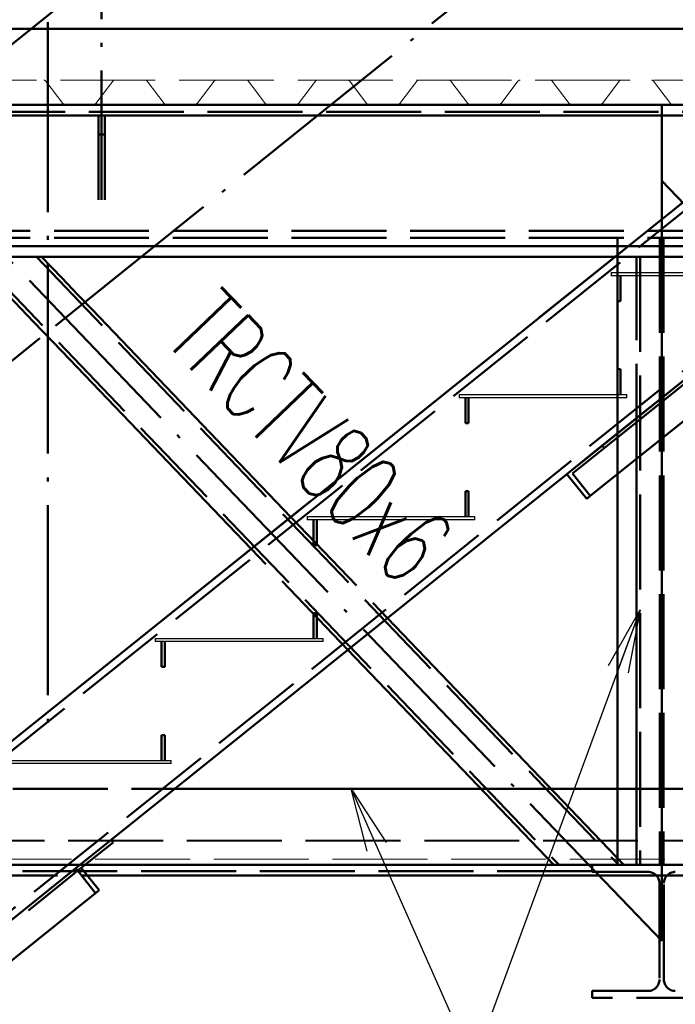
# Paper-space layout 'Layout1' of a CAD drawing. Extents: x -2 to 1033, y -36 to 596.
# Tile 12 of 182: x 145 to 165, y 146 to 177. Entities that reach past the tile are written whole.
import ezdxf

# ---------------------------------------------------------------- set-up
doc = ezdxf.new("R2010")
doc.units = 0
doc.linetypes.add('ACAD_ISO02W100', pattern=[15, 12, -3])
doc.linetypes.add('ACAD_ISO04W100', pattern=[30.5, 24, -3, 0.5, -3])
doc.layers.get('0').update_dxf_attribs({"linetype": 'CONTINUOUS'})
doc.layers.get('DEFPOINTS').update_dxf_attribs({"color": 132, "linetype": 'CONTINUOUS'})
for name, color, linetype, lineweight in [('SS_2.ET-HALA_TaO-VESTAVBA_A1÷B2-P.NOSNIK', 172, 'CONTINUOUS', 50), ('SS_2.ET-HALA_TaO-VESTAVBA_A1÷B2-PODLAHA', 9, 'CONTINUOUS', 5), ('SS_2.ET-HALA_TaO-VESTAVBA_A1÷B2-PODLAHA_LEM', 102, 'CONTINUOUS', 50), ('SS_2.ET-HALA_TaO-VESTAVBA_A1÷B2-SCHODISTE', 14, 'CONTINUOUS', 50), ('SS_2.ET-HALA_TaO-VESTAVBA_A1÷B2-SCHODISTE-PLECH', 90, 'CONTINUOUS', 25), ('SS_2.ET-HALA_TaO-VESTAVBA_A1÷B2-SCHODISTE-VYZTUHA', 132, 'CONTINUOUS', 50), ('SS_2.ET-HALA_TaO-VESTAVBA_A1÷B2-SCHODISTE-ZABRADLI', 40, 'CONTINUOUS', 50), ('SS_2.ET-HALA_TaO-VESTAVBA_A1÷B2-SCHODISTE-ZTUZENI', 162, 'CONTINUOUS', 50), ('SS_2.ET-HALA_TaO-VESTAVBA_A1÷B2-VAZBA', 200, 'CONTINUOUS', 50), ('SS_2.ET-HALA_TaO-VESTAVBA_A1÷B2-ZABRADLI', 30, 'CONTINUOUS', 50), ('SS_KOTY', 3, 'CONTINUOUS', 25), ('SS_POPIS_PROFILU', 13, 'CONTINUOUS', 25)]:
    doc.layers.add(name, color=color, linetype=linetype, lineweight=lineweight)
doc.styles.add('ROMANS', font='romans.shx', dxfattribs={"width": 0.8})
doc.styles.add('romans.shx', font='romans.shx', dxfattribs={"height": 5})
doc.dimstyles.new('A-1_(2.5)_50AS', dxfattribs={"dimtxt": 2.5, "dimasz": 2, "dimexe": 1, "dimexo": 2, "dimgap": 0, "dimtad": 0, "dimdec": 1, "dimlfac": 50, "dimrnd": 1, "dimtxsty": 'ROMANS', "dimblk1": 'OBLIQUE', "dimblk2": 'OBLIQUE', "dimsah": 1, "dimcen": 2, "dimclrd": 256, "dimclre": 256, "dimclrt": 256, "dimadec": 1, "dimazin": 2, "dimtfac": 0.714286, "dimtdec": 1, "dimtmove": 0, "dimatfit": 3, "dimldrblk": 'OPEN', "dimfxl": 1, "dimtvp": 1.142857, "dimtfill": 1, "dimtolj": 1, "dimlwd": -1, "dimlwe": -1, "dimarcsym": 0})

# ---------------------------------------------------------------- blocks, each defined once
blk = doc.blocks.new('_Oblique')
at = {"color": 0, "linetype": 'ByBlock', "lineweight": -2}
blk.add_line((-0.5, -0.5), (0.5, 0.5), dxfattribs=at)
blk = doc.blocks.new('*D24')
at = {"layer": 'DEFPOINTS', "color": 0, "transparency": 16777216}
for p in [(172.939, 176.73, -21268.5), (96.139, 115.13, -21268.5), (172.939, 93.33)]:
    blk.add_point(p, dxfattribs=at)
at = {"layer": 'SS_KOTY', "transparency": 16777216}
for p, q in [((172.939, 174.73), (172.939, 92.33)), ((96.139, 113.13), (96.139, 92.33)), ((96.139, 93.33), (172.939, 93.33))]:
    blk.add_line(p, q, dxfattribs=at)
at = {"layer": 'SS_KOTY', "transparency": 16777216, "xscale": 2, "yscale": 2, "zscale": 2, "rotation": 180}
blk.add_blockref('_Oblique', (96.139, 93.33), dxfattribs=at)
at = {"layer": 'SS_KOTY', "transparency": 16777216, "xscale": 2, "yscale": 2, "zscale": 2}
blk.add_blockref('_Oblique', (172.939, 93.33), dxfattribs=at)
at = {"layer": 'SS_KOTY', "transparency": 16777216, "insert": (134.539, 96.187), "char_height": 2.5, "attachment_point": 5, "style": 'ROMANS', "bg_fill": 3, "box_fill_scale": 1.1, "bg_fill_color": 256, "bg_fill_true_color": 13158600, "bg_fill_transparency": 0}
blk.add_mtext('\\A1;3840', dxfattribs=at)
blk = doc.blocks.new('_OPEN')
at = {"color": 0, "linetype": 'ByBlock'}
for p, q in [((-1, 0.167), (0, 0)), ((0, 0), (-1, -0.167)), ((0, 0), (-1, 0))]:
    blk.add_line(p, q, dxfattribs=at)

psp = doc.layouts.get("Layout1")

# ---------------------------------------------------------------- dimensions: what is measured, and where the dimension line sits
at = {"layer": 'SS_KOTY'}
dim = psp.add_linear_dim(base=(172.9386, 93.3298), p1=(96.1386, 115.1296, -21268.5), p2=(172.9386, 176.7296, -21268.5), dimstyle='A-1_(2.5)_50AS', override={"dimtmove": 1}, dxfattribs=at)
dim.commit()
dim.dimension.update_dxf_attribs({"geometry": '*D24', "text_midpoint": (134.5386, 96.1869)})

# ---------------------------------------------------------------- next in the draw order: linework, layer by layer
at = {"layer": 'SS_2.ET-HALA_TaO-VESTAVBA_A1÷B2-P.NOSNIK', "color": 7, "linetype": 'ACAD_ISO04W100', "ltscale": 0.25}
for p, q in [((64.3386, 174.3296), (210.9386, 174.3296)), ((164.9386, 174.3296), (164.9386, 150.3296))]:
    psp.add_line(p, q, dxfattribs=at)
at = {"layer": 'SS_2.ET-HALA_TaO-VESTAVBA_A1÷B2-P.NOSNIK', "color": 3, "linetype": 'ACAD_ISO02W100', "ltscale": 0.25}
for p, q in [((64.3387, 174.1096), (208.7386, 174.1096)), ((208.7386, 170.3496), (64.3387, 170.3496)), ((208.7386, 170.1296), (64.3387, 170.1296)), ((163.5386, 170.1296), (163.5386, 168.9296)), ((164.8836, 170.1296), (164.8836, 150.3296)), ((164.9936, 170.1296), (164.9936, 150.3296)), ((163.5386, 168.1296), (163.5386, 165.9796)), ((163.5386, 165.1796), (163.5386, 162.6676)), ((163.5386, 150.5467), (163.5386, 150.3296)), ((162.7386, 150.3296), (162.7386, 150.1096)), ((162.7386, 150.1096), (164.5086, 150.1096)), ((164.8686, 149.7496), (164.8686, 146.7096)), ((165.0086, 146.7096), (165.0086, 149.7496)), ((162.7386, 146.3496), (164.5086, 146.3496)), ((162.7386, 146.3496), (162.7386, 146.1296)), ((167.1386, 146.1296), (162.7386, 146.1296))]:
    psp.add_line(p, q, dxfattribs=at)
at = {"layer": 'SS_2.ET-HALA_TaO-VESTAVBA_A1÷B2-P.NOSNIK', "color": 1, "linetype": 'Continuous', "ltscale": 0.25}
psp.add_line((163.5386, 162.6676), (163.5386, 150.5467), dxfattribs=at)
at = {"layer": 'SS_2.ET-HALA_TaO-VESTAVBA_A1÷B2-P.NOSNIK', "color": 3, "linetype": 'ACAD_ISO02W100', "ltscale": 0.25, "extrusion": (-1.67433e-13, -4.04159e-13, -1)}
psp.add_arc((-164.5086, 149.7496), 0.36, 90, 180, dxfattribs=at)
at = {"layer": 'SS_2.ET-HALA_TaO-VESTAVBA_A1÷B2-P.NOSNIK', "color": 3, "linetype": 'ACAD_ISO02W100', "ltscale": 0.25, "extrusion": (4.0422e-13, -1.67372e-13, -1)}
psp.add_arc((-165.3686, 149.7496), 0.36, 0, 90, dxfattribs=at)
at = {"layer": 'SS_2.ET-HALA_TaO-VESTAVBA_A1÷B2-P.NOSNIK', "color": 3, "linetype": 'ACAD_ISO02W100', "ltscale": 0.25, "extrusion": (-1.67433e-13, 4.04281e-13, -1)}
psp.add_arc((-164.5086, 146.7096), 0.36, 180, 270, dxfattribs=at)
at = {"layer": 'SS_2.ET-HALA_TaO-VESTAVBA_A1÷B2-P.NOSNIK', "color": 3, "linetype": 'ACAD_ISO02W100', "ltscale": 0.25, "extrusion": (4.0422e-13, 1.67495e-13, -1)}
psp.add_arc((-165.3686, 146.7096), 0.36, 270, 0, dxfattribs=at)
at = {"layer": 'SS_2.ET-HALA_TaO-VESTAVBA_A1÷B2-PODLAHA', "color": 9, "linetype": 'ACAD_ISO02W100', "ltscale": 0.25}
for p, q in [((208.9386, 175.1096), (74.0625, 175.1096)), ((145.4798, 175.0768), (146.0147, 174.3754)), ((147.0626, 174.3754), (147.5975, 175.0768)), ((147.5836, 175.0586), (147.5975, 175.0768)), ((148.6798, 175.0768), (149.2147, 174.3754)), ((150.2626, 174.3754), (150.7975, 175.0768)), ((151.8798, 175.0768), (152.4147, 174.3754)), ((153.4626, 174.3754), (153.9975, 175.0768)), ((155.0798, 175.0768), (155.6147, 174.3754)), ((156.6626, 174.3754), (157.1975, 175.0768)), ((158.2798, 175.0768), (158.8147, 174.3754)), ((159.8626, 174.3754), (160.3975, 175.0768)), ((161.4798, 175.0768), (162.0147, 174.3754)), ((163.0626, 174.3754), (163.5975, 175.0768)), ((164.6798, 175.0768), (165.2147, 174.3754)), ((145.9848, 174.4145), (146.0147, 174.3754)), ((155.3781, 174.6856), (155.4023, 174.6538)), ((147.0148, 174.3511), (146.0625, 174.3511)), ((150.2148, 174.3511), (149.2625, 174.3511)), ((153.4148, 174.3511), (152.4625, 174.3511)), ((156.6148, 174.3511), (155.6625, 174.3511)), ((159.8148, 174.3511), (158.8625, 174.3511)), ((163.0148, 174.3511), (162.0625, 174.3511)), ((166.2148, 174.3511), (165.2625, 174.3511)), ((212.9386, 151.1096), (64.5386, 151.1096)), ((212.9386, 151.106), (64.5386, 151.106)), ((212.9386, 151.0768), (64.5386, 151.0768)), ((64.5386, 150.5144), (212.9386, 150.5144))]:
    psp.add_line(p, q, dxfattribs=at)
at = {"layer": 'SS_2.ET-HALA_TaO-VESTAVBA_A1÷B2-PODLAHA', "color": 9, "linetype": 'ACAD_ISO02W100', "ltscale": 0.25, "extrusion": (-3.66727e-13, -8.6427e-13, -1)}
for centre, end in [((-145.4133, 175.0261), 142.6726), ((-148.6133, 175.0261), 142.6726), ((-151.8133, 175.0261), 142.67259), ((-158.2133, 175.0261), 142.6726), ((-161.4133, 175.0261), 142.6726)]:
    psp.add_arc(centre, 0.0836, 91.01462, end, dxfattribs=at)
at = {"layer": 'SS_2.ET-HALA_TaO-VESTAVBA_A1÷B2-PODLAHA', "color": 9, "linetype": 'ACAD_ISO02W100', "ltscale": 0.25, "extrusion": (6.85434e-13, -5.88936e-13, -1)}
for centre, end in [((-147.6625, 175.0289), 89.96573), ((-150.8625, 175.0289), 89.96572), ((-154.0625, 175.0289), 89.96573), ((-160.4625, 175.0289), 89.96571), ((-163.6625, 175.0289), 89.96573)]:
    psp.add_arc(centre, 0.0807, 36.34533, end, dxfattribs=at)
at = {"layer": 'SS_2.ET-HALA_TaO-VESTAVBA_A1÷B2-PODLAHA', "color": 9, "linetype": 'ACAD_ISO02W100', "ltscale": 0.25, "extrusion": (-7.33454e-13, -1.7286e-12, -1)}
for centre in [(-155.0133, 175.0261), (-164.6133, 175.0261)]:
    psp.add_arc(centre, 0.0836, 91.01462, 142.6726, dxfattribs=at)
at = {"layer": 'SS_2.ET-HALA_TaO-VESTAVBA_A1÷B2-PODLAHA', "color": 9, "linetype": 'ACAD_ISO02W100', "ltscale": 0.25, "extrusion": (1.37087e-12, -1.17793e-12, -1)}
psp.add_arc((-157.2625, 175.0289), 0.0807, 36.34533, 89.96573, dxfattribs=at)
at = {"layer": 'SS_2.ET-HALA_TaO-VESTAVBA_A1÷B2-PODLAHA', "color": 9, "linetype": 'ACAD_ISO02W100', "ltscale": 0.25}
for centre, radius, start, end in [((146.0635, 174.4124), 0.0613, 217.1637, 269.01765), ((147.0135, 174.4128), 0.0617, 271.14605, 322.6726), ((149.2625, 174.4103), 0.0593, 216.18134, 270), ((150.2135, 174.4128), 0.0617, 271.14605, 322.6726), ((152.4625, 174.4103), 0.0593, 216.18134, 270), ((153.4135, 174.4128), 0.0617, 271.14605, 322.6726), ((155.6625, 174.4103), 0.0593, 216.18134, 270), ((156.6135, 174.4128), 0.0617, 271.14605, 322.6726), ((158.8635, 174.4124), 0.0613, 217.1637, 269.01765), ((159.8135, 174.4128), 0.0617, 271.14605, 322.67258), ((162.0625, 174.4103), 0.0593, 216.18134, 270), ((163.0135, 174.4128), 0.0617, 271.14605, 322.67258), ((165.2625, 174.4103), 0.0593, 216.18134, 270)]:
    psp.add_arc(centre, radius, start, end, dxfattribs=at)
at = {"layer": 'SS_2.ET-HALA_TaO-VESTAVBA_A1÷B2-PODLAHA_LEM', "color": 3, "linetype": 'ACAD_ISO02W100', "ltscale": 0.25}
for p, q in [((144.3001, 176.7296), (145.9848, 176.7296)), ((146.7936, 176.7296), (147.6836, 176.7296)), ((156.9675, 176.7296), (157.9903, 176.7296)), ((145.0948, 174.3296), (145.9848, 174.3296)), ((146.7936, 174.3296), (147.6836, 174.3296)), ((153.9752, 174.3296), (154.9981, 174.3296)), ((144.4386, 152.7296), (149.5501, 152.7296)), ((159.2306, 152.7296), (161.4467, 152.7296)), ((163.5386, 152.7296), (164.9386, 152.7296)), ((164.9386, 152.7296), (166.3386, 152.7296)), ((164.9386, 152.7296), (164.9386, 150.3296)), ((162.7386, 150.1296), (144.1386, 150.1296))]:
    psp.add_line(p, q, dxfattribs=at)
at = {"layer": 'SS_2.ET-HALA_TaO-VESTAVBA_A1÷B2-PODLAHA_LEM', "color": 1, "linetype": 'Continuous', "ltscale": 0.25}
for p, q in [((145.9848, 176.7296), (146.7936, 176.7296)), ((147.6836, 176.7296), (156.9675, 176.7296)), ((157.9903, 176.7296), (168.0946, 176.7296)), ((142.7304, 174.3296), (145.0948, 174.3296)), ((145.9848, 174.3296), (146.7936, 174.3296)), ((147.6836, 174.3296), (153.9752, 174.3296)), ((154.9981, 174.3296), (168.0946, 174.3296)), ((149.5501, 152.7296), (159.2306, 152.7296)), ((161.4467, 152.7296), (163.5386, 152.7296))]:
    psp.add_line(p, q, dxfattribs=at)
at = {"layer": 'SS_2.ET-HALA_TaO-VESTAVBA_A1÷B2-PODLAHA_LEM', "color": 7, "linetype": 'ACAD_ISO04W100', "ltscale": 0.25}
for p, q in [((208.7386, 174.3296), (71.1386, 174.3296)), ((118.9386, 150.3296), (164.9386, 150.3296)), ((144.1386, 150.3296), (162.7386, 150.3296)), ((164.9386, 150.3296), (213.1386, 150.3296))]:
    psp.add_line(p, q, dxfattribs=at)
at = {"layer": 'SS_2.ET-HALA_TaO-VESTAVBA_A1÷B2-SCHODISTE', "color": 7, "linetype": 'ACAD_ISO04W100', "ltscale": 0.25}
psp.add_line((95.6399, 115.1296), (172.4399, 176.7296), dxfattribs=at)
at = {"layer": 'SS_2.ET-HALA_TaO-VESTAVBA_A1÷B2-SCHODISTE', "color": 1, "linetype": 'Continuous', "ltscale": 0.25}
for p, q in [((172.3152, 176.6296), (95.6399, 115.1296)), ((147.5403, 151.1176), (161.9444, 162.6708))]:
    psp.add_line(p, q, dxfattribs=at)
at = {"layer": 'SS_2.ET-HALA_TaO-VESTAVBA_A1÷B2-SCHODISTE', "color": 3, "linetype": 'ACAD_ISO02W100', "ltscale": 0.25}
for p, q in [((172.3996, 176.3896), (95.5996, 114.7896)), ((173.7775, 172.4696), (96.9775, 110.8696))]:
    psp.add_line(p, q, dxfattribs=at)
at = {"layer": 'SS_2.ET-HALA_TaO-VESTAVBA_A1÷B2-SCHODISTE-PLECH', "color": 1, "linetype": 'Continuous', "ltscale": 0.25}
for p, q in [((163.3386, 169.0296), (168.6386, 169.0296)), ((163.3386, 169.0296), (163.3386, 168.9296)), ((168.6386, 168.9296), (163.3386, 168.9296)), ((158.5386, 165.1796), (163.8386, 165.1796)), ((158.5386, 165.1796), (158.5386, 165.0796)), ((163.8386, 165.0796), (163.8386, 165.1796)), ((163.8386, 165.0796), (158.5386, 165.0796)), ((153.7386, 161.3296), (159.0386, 161.3296)), ((153.7386, 161.3296), (153.7386, 161.2296)), ((159.0386, 161.2296), (153.7386, 161.2296)), ((159.0386, 161.2296), (159.0386, 161.3296)), ((148.9386, 157.4796), (154.2386, 157.4796)), ((148.9386, 157.4796), (148.9386, 157.3796)), ((154.2386, 157.3796), (148.9386, 157.3796)), ((154.2386, 157.3796), (154.2386, 157.4796)), ((144.1386, 153.6296), (149.4386, 153.6296)), ((149.4386, 153.5296), (149.4386, 153.6296)), ((149.4386, 153.5296), (144.1386, 153.5296))]:
    psp.add_line(p, q, dxfattribs=at)
at = {"layer": 'SS_2.ET-HALA_TaO-VESTAVBA_A1÷B2-SCHODISTE-VYZTUHA', "color": 1, "linetype": 'Continuous', "ltscale": 0.25}
for p, q in [((163.5386, 168.9296), (163.5386, 168.1296)), ((163.6386, 168.1296), (163.6386, 168.9296)), ((163.5386, 168.1296), (163.6386, 168.1296)), ((163.6386, 165.9796), (163.5386, 165.9796)), ((163.5386, 165.9796), (163.5386, 165.1796)), ((163.6386, 165.1796), (163.6386, 165.9796)), ((158.7386, 165.0796), (158.7386, 164.2796)), ((158.8386, 164.2796), (158.8386, 165.0796)), ((158.7386, 164.2796), (158.8386, 164.2796)), ((158.8386, 162.1296), (158.7386, 162.1296)), ((158.7386, 162.1296), (158.7386, 161.3296)), ((158.8386, 161.3296), (158.8386, 162.1296)), ((153.9386, 161.2296), (153.9386, 160.4296)), ((154.0386, 160.4296), (154.0386, 161.2296)), ((153.9386, 160.4296), (154.0386, 160.4296)), ((154.0386, 158.2796), (153.9386, 158.2796)), ((153.9386, 158.2796), (153.9386, 157.4796)), ((154.0386, 157.4796), (154.0386, 158.2796)), ((149.1386, 157.3796), (149.1386, 156.5796)), ((149.2386, 156.5796), (149.2386, 157.3796)), ((149.1386, 156.5796), (149.2386, 156.5796)), ((149.2386, 154.4296), (149.1386, 154.4296)), ((149.1386, 154.4296), (149.1386, 153.6296)), ((149.2386, 153.6296), (149.2386, 154.4296))]:
    psp.add_line(p, q, dxfattribs=at)
at = {"layer": 'SS_2.ET-HALA_TaO-VESTAVBA_A1÷B2-SCHODISTE-ZABRADLI', "color": 7, "linetype": 'ACAD_ISO04W100', "ltscale": 0.25}
for p, q in [((95.5179, 137.0318), (172.5619, 198.8275)), ((145.7846, 167.3498), (168.2948, 185.4049)), ((145.5398, 176.9399), (145.5398, 154.7966)), ((122.7849, 148.9021), (145.295, 166.9571))]:
    psp.add_line(p, q, dxfattribs=at)
at = {"layer": 'SS_2.ET-HALA_TaO-VESTAVBA_A1÷B2-SCHODISTE-ZTUZENI', "color": 1, "linetype": 'Continuous', "ltscale": 0.25}
for p, q in [((163.0618, 163.5671), (173.45, 171.8993)), ((163.1244, 163.4891), (173.5126, 171.8213)), ((162.6818, 161.9804), (173.5856, 170.7261)), ((161.9444, 162.6708), (163.0618, 163.5671)), ((163.0618, 163.5671), (163.1244, 163.4891)), ((162.1187, 162.6825), (163.1244, 163.4891)), ((161.9444, 162.6708), (162.5701, 161.8908)), ((162.1187, 162.6825), (162.6818, 161.9804)), ((162.5701, 161.8908), (162.6818, 161.9804)), ((146.4229, 150.2213), (147.5403, 151.1176)), ((147.6028, 151.0395), (147.5403, 151.1176)), ((146.5972, 150.2329), (147.6028, 151.0395)), ((136.0347, 141.8891), (146.4229, 150.2213)), ((147.0485, 149.4412), (146.4229, 150.2213)), ((147.1603, 149.5308), (146.5972, 150.2329)), ((136.6604, 141.109), (147.0485, 149.4412)), ((147.0485, 149.4412), (147.1603, 149.5308))]:
    psp.add_line(p, q, dxfattribs=at)
at = {"layer": 'SS_2.ET-HALA_TaO-VESTAVBA_A1÷B2-SCHODISTE-ZTUZENI', "color": 7, "linetype": 'ACAD_ISO04W100', "ltscale": 0.25}
for p, q in [((161.9444, 162.6708), (172.9054, 171.4625)), ((146.4229, 150.2213), (135.4618, 141.4296))]:
    psp.add_line(p, q, dxfattribs=at)
at = {"layer": 'SS_2.ET-HALA_TaO-VESTAVBA_A1÷B2-SCHODISTE-ZTUZENI', "color": 3, "linetype": 'ACAD_ISO02W100', "ltscale": 0.25}
for p, q in [((136.1517, 141.8548), (146.5972, 150.2329)), ((147.0485, 149.4412), (147.1603, 149.5308))]:
    psp.add_line(p, q, dxfattribs=at)
at = {"layer": 'SS_2.ET-HALA_TaO-VESTAVBA_A1÷B2-VAZBA', "color": 7, "linetype": 'ACAD_ISO04W100', "ltscale": 0.25}
for p, q in [((323.5386, 174.3296), (95.9386, 174.3296)), ((164.9386, 147.9296), (141.9386, 171.9296)), ((187.9386, 147.9296), (164.9386, 171.9296)), ((164.9386, 147.9296), (164.9386, 171.9296)), ((323.5386, 150.3296), (95.9386, 150.3296))]:
    psp.add_line(p, q, dxfattribs=at)
at = {"layer": 'SS_2.ET-HALA_TaO-VESTAVBA_A1÷B2-VAZBA', "color": 1, "linetype": 'Continuous', "ltscale": 0.25}
for p, q in [((142.3065, 173.9896), (145.0948, 173.9896)), ((145.9848, 173.9896), (146.7936, 173.9896)), ((147.6836, 173.9896), (153.5513, 173.9896)), ((154.5742, 173.9896), (168.0946, 173.9896)), ((137.1698, 169.8696), (145.0948, 169.8696)), ((145.9848, 169.8696), (148.4147, 169.8696)), ((149.4376, 169.8696), (163.8872, 169.8696)), ((136.746, 169.5296), (145.0948, 169.5296)), ((145.0948, 167.48), (143.1306, 169.5296)), ((145.9848, 169.5296), (147.9908, 169.5296)), ((149.0137, 169.5296), (163.4633, 169.5296)), ((145.9848, 168.8638), (146.4958, 168.3305)), ((146.9404, 167.8666), (153.2202, 161.3138)), ((151.9672, 160.3088), (145.9848, 166.5513)), ((164.1386, 163.1489), (164.1386, 150.3296)), ((156.2764, 158.1247), (163.7467, 150.3296)), ((161.5306, 150.3296), (155.0234, 157.1197)), ((146.7178, 150.3296), (176.4386, 150.3296)), ((146.7923, 149.9896), (176.4386, 149.9896))]:
    psp.add_line(p, q, dxfattribs=at)
at = {"layer": 'SS_2.ET-HALA_TaO-VESTAVBA_A1÷B2-VAZBA', "color": 3, "linetype": 'ACAD_ISO02W100', "ltscale": 0.25}
for p, q in [((145.0948, 173.9896), (145.9848, 173.9896)), ((146.7936, 173.9896), (147.6836, 173.9896)), ((153.5513, 173.9896), (154.5742, 173.9896)), ((145.0948, 169.8696), (145.9848, 169.8696)), ((148.4147, 169.8696), (149.4376, 169.8696)), ((163.8872, 169.8696), (172.5177, 169.8696)), ((143.2968, 169.5296), (161.6968, 150.3296)), ((145.0948, 169.5296), (145.9848, 169.5296)), ((145.1805, 169.5296), (163.5805, 150.3296)), ((145.1948, 169.5147), (145.1805, 169.5296)), ((145.3467, 169.5296), (145.9848, 168.8638)), ((147.9908, 169.5296), (149.0137, 169.5296)), ((163.4633, 169.5296), (172.0938, 169.5296)), ((164.1386, 163.1489), (164.1386, 169.5296)), ((164.2586, 169.5296), (164.2586, 150.3296)), ((146.4296, 168.2261), (146.4019, 168.2551)), ((146.4958, 168.3305), (146.9404, 167.8666)), ((146.5236, 168.3015), (146.4958, 168.3305)), ((146.9404, 167.8666), (146.9126, 167.8956)), ((146.8464, 167.7913), (146.8186, 167.8203)), ((145.9848, 166.5513), (145.0948, 167.48)), ((153.2202, 161.3138), (156.2764, 158.1247)), ((155.0234, 157.1197), (151.9672, 160.3088)), ((139.5256, 150.3296), (146.7178, 150.3296)), ((139.1017, 149.9896), (146.7923, 149.9896))]:
    psp.add_line(p, q, dxfattribs=at)
at = {"layer": 'SS_2.ET-HALA_TaO-VESTAVBA_A1÷B2-ZABRADLI', "color": 7, "linetype": 'ACAD_ISO04W100', "ltscale": 0.25}
psp.add_line((147.2386, 198.2846), (147.2386, 171.3296), dxfattribs=at)
at = {"layer": 'SS_2.ET-HALA_TaO-VESTAVBA_A1÷B2-ZABRADLI', "color": 3, "linetype": 'ACAD_ISO02W100', "ltscale": 0.25}
for p, q in [((147.1386, 173.9896), (147.1386, 171.3296)), ((147.3386, 171.3296), (147.3386, 173.9896)), ((147.1386, 173.3896), (147.3386, 173.3896))]:
    psp.add_line(p, q, dxfattribs=at)
at = {"layer": 'SS_POPIS_PROFILU', "color": 0, "linetype": 'ByBlock'}
for p, q in [((163.2549, 156.6226), (164.2586, 158.3844)), ((164.2586, 158.3844), (163.5677, 156.5075)), ((164.2586, 158.3844), (163.8806, 156.3923)), ((155.6283, 150.7662), (155.1224, 152.7296)), ((155.1224, 152.7296), (156.2378, 151.0364)), ((155.1224, 152.7296), (155.933, 150.9013))]:
    psp.add_line(p, q, dxfattribs=at)
at = {"layer": 'SS_POPIS_PROFILU', "color": 13}
for points in [[(164.2586, 158.3844), (156.7626, 138.0205), (144.6912, 138.0205)], [(155.1224, 152.7296), (168.4473, 122.6755), (184.495, 122.6755)]]:
    psp.add_lwpolyline(points, dxfattribs=at)

# ---------------------------------------------------------------- next in the draw order: texts
at = {"layer": 'SS_POPIS_PROFILU', "color": 13, "style": 'romans.shx', "width": 0.6}
psp.add_text('TRCTV80x6', height=2.5, rotation=313.78112, dxfattribs=at).set_placement((149.1749, 166.8861))

doc.saveas('drawing.dxf')
